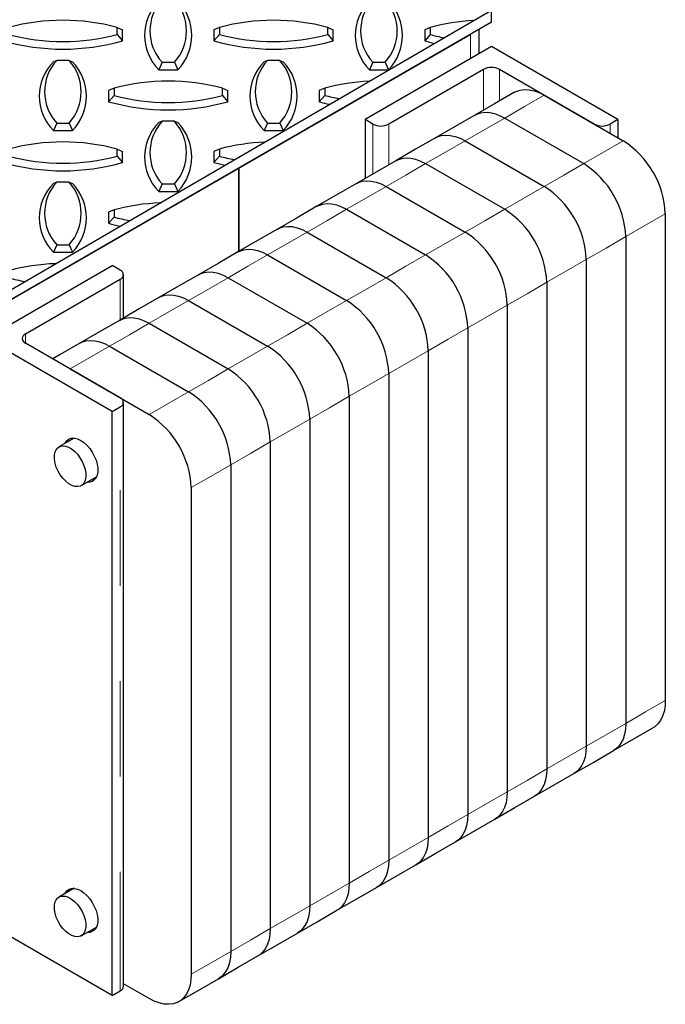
# Model space of a CAD drawing. Extents: x 0 to 17, y 0 to 11.
# Tile 25 of 81: x 8.773 to 9.45, y 9.128 to 10.16. Entities that reach past the tile are written whole.
import ezdxf

# ---------------------------------------------------------------- set-up
doc = ezdxf.new("R2010")
doc.units = 0
doc.header["$LTSCALE"] = 0.5
doc.header["$MEASUREMENT"] = 0
doc.linetypes.add('PHANTOM', pattern=[0.5, 0.25, -0.05, 0.05, -0.05, 0.05, -0.05])
doc.layers.add('BUMPER-LAMINATED', color=7, linetype='CONTINUOUS')

msp = doc.modelspace()

# ---------------------------------------------------------------- linework, layer by layer
at = {"layer": 'BUMPER-LAMINATED', "color": 7, "linetype": 'Continuous', "lineweight": 25}
for p, q in [((9.26783, 10.15777), (9.26783, 10.17053)), ((9.26783, 10.15777), (8.7375, 9.85162)), ((8.87517, 10.14487), (8.87517, 10.15238)), ((8.87517, 10.15238), (8.8808, 10.1498)), ((8.8808, 10.13826), (8.8808, 10.1498)), ((8.98239, 10.15238), (8.97677, 10.1498)), ((8.97677, 10.1498), (8.97677, 10.13826)), ((8.98239, 10.15238), (8.98239, 10.14487)), ((9.09614, 10.14487), (9.09614, 10.15238)), ((9.09614, 10.15238), (9.10177, 10.1498)), ((9.10177, 10.13826), (9.10177, 10.1498)), ((9.20336, 10.15238), (9.19774, 10.1498)), ((9.19774, 10.1498), (9.19774, 10.13826)), ((9.20336, 10.15238), (9.20336, 10.14487)), ((9.25488, 10.12478), (9.25488, 10.1503)), ((8.75959, 9.86437), (9.24573, 10.14501)), ((8.87517, 10.14487), (8.8808, 10.13826)), ((8.98239, 10.14487), (8.97677, 10.13826)), ((9.09614, 10.14487), (9.10177, 10.13826)), ((9.20336, 10.14487), (9.19774, 10.13826)), ((9.26783, 10.13225), (9.13524, 10.05571)), ((9.40041, 10.05571), (9.26783, 10.13225)), ((8.81178, 10.11767), (8.80828, 10.11633)), ((8.82478, 10.11767), (8.81178, 10.11767)), ((8.82478, 10.11767), (8.82828, 10.11633)), ((8.92226, 10.11579), (8.91877, 10.10795)), ((8.92226, 10.11579), (8.93527, 10.11579)), ((8.93527, 10.11579), (8.93877, 10.10795)), ((9.03275, 10.11767), (9.02925, 10.11633)), ((9.04575, 10.11767), (9.03275, 10.11767)), ((9.04575, 10.11767), (9.04925, 10.11633)), ((9.14324, 10.11579), (9.13974, 10.10795)), ((9.14324, 10.11579), (9.15624, 10.11579)), ((9.15624, 10.11579), (9.15974, 10.10795)), ((9.25954, 10.10833), (9.1601, 10.05093)), ((9.37555, 10.05093), (9.27611, 10.10833)), ((8.91877, 10.10795), (8.93877, 10.10795)), ((9.13974, 10.10795), (9.15974, 10.10795)), ((8.87191, 10.08859), (8.86628, 10.08602)), ((8.87191, 10.08859), (8.87191, 10.08109)), ((8.98566, 10.08109), (8.98566, 10.08859)), ((8.98566, 10.08859), (8.99128, 10.08602)), ((9.09288, 10.08859), (9.08725, 10.08602)), ((9.09288, 10.08859), (9.09288, 10.08109)), ((8.86628, 10.08602), (8.86628, 10.07447)), ((8.87191, 10.08109), (8.86628, 10.07447)), ((8.98566, 10.08109), (8.99128, 10.07447)), ((8.99128, 10.07447), (8.99128, 10.08602)), ((9.08725, 10.08602), (9.08725, 10.07447)), ((9.09288, 10.08109), (9.08725, 10.07447)), ((9.29182, 10.08432), (9.27111, 10.07236)), ((9.32307, 10.08123), (9.40593, 10.03339)), ((9.32307, 10.08123), (9.40593, 10.03339)), ((9.27111, 10.07236), (9.25039, 10.0604)), ((9.25039, 10.0604), (9.22967, 10.04844)), ((9.28164, 10.05731), (9.3645, 10.00947)), ((9.28164, 10.05731), (9.3645, 10.00947)), ((8.81178, 10.05201), (8.80828, 10.04417)), ((8.81178, 10.05201), (8.82478, 10.05201)), ((8.82478, 10.05201), (8.82828, 10.04417)), ((8.92226, 10.05389), (8.91877, 10.05255)), ((8.93527, 10.05389), (8.92226, 10.05389)), ((8.93527, 10.05389), (8.93877, 10.05255)), ((9.03275, 10.05201), (9.02925, 10.04417)), ((9.03275, 10.05201), (9.04575, 10.05201)), ((9.04575, 10.05201), (9.04925, 10.04417)), ((9.14353, 10.05093), (9.13524, 10.05571)), ((9.13524, 10.05571), (9.13524, 9.99393)), ((9.22967, 10.04844), (9.20896, 10.03648)), ((9.40041, 10.05571), (9.39212, 10.05093)), ((9.40041, 10.05571), (9.40041, 10.03658)), ((8.80828, 10.04417), (8.82828, 10.04417)), ((9.02925, 10.04417), (9.04925, 10.04417)), ((9.20896, 10.03648), (9.18824, 10.02453)), ((9.24021, 10.03339), (9.32307, 9.98555)), ((9.24021, 10.03339), (9.32307, 9.98555)), ((8.87517, 10.01731), (8.87517, 10.02481)), ((8.87517, 10.02481), (8.8808, 10.02224)), ((8.87517, 10.01731), (8.8808, 10.01069)), ((8.8808, 10.01069), (8.8808, 10.02224)), ((8.98239, 10.02481), (8.97677, 10.02224)), ((8.97677, 10.02224), (8.97677, 10.01069)), ((8.98239, 10.01731), (8.97677, 10.01069)), ((8.98239, 10.02481), (8.98239, 10.01731)), ((9.18824, 10.02453), (9.16753, 10.01257)), ((9.16753, 10.01257), (9.14681, 10.00061)), ((9.19877, 10.00947), (9.28164, 9.96164)), ((9.19877, 10.00947), (9.28164, 9.96164)), ((9.00266, 9.91739), (9.00266, 10.00469)), ((9.00266, 10.00469), (9.00266, 9.91739)), ((9.14681, 10.00061), (9.12609, 9.98865)), ((8.81178, 9.99011), (8.80828, 9.98876)), ((8.82478, 9.99011), (8.81178, 9.99011)), ((8.82478, 9.99011), (8.82828, 9.98876)), ((8.92226, 9.98823), (8.91877, 9.98039)), ((8.92226, 9.98823), (8.93527, 9.98823)), ((8.93527, 9.98823), (8.93877, 9.98039)), ((9.12609, 9.98865), (9.08466, 9.96473)), ((9.15734, 9.98555), (9.24021, 9.93772)), ((9.15734, 9.98555), (9.24021, 9.93772)), ((8.91877, 9.98039), (8.93877, 9.98039)), ((9.08466, 9.96473), (9.06395, 9.95277)), ((8.87191, 9.96103), (8.86628, 9.95846)), ((8.86628, 9.95846), (8.86628, 9.94691)), ((8.87191, 9.95352), (8.86628, 9.94691)), ((8.87191, 9.96103), (8.87191, 9.95352)), ((9.11591, 9.96164), (9.19877, 9.9138)), ((9.11591, 9.96164), (9.19877, 9.9138)), ((9.45013, 9.95684), (9.45013, 9.44651)), ((9.06395, 9.95277), (9.04323, 9.94081)), ((9.04323, 9.94081), (9.02251, 9.92885)), ((9.07448, 9.93772), (9.15734, 9.88988)), ((9.07448, 9.93772), (9.15734, 9.88988)), ((9.4087, 9.93293), (9.4087, 9.42259)), ((9.4087, 9.93293), (9.4087, 9.42259)), ((8.81178, 9.92444), (8.80828, 9.9166)), ((8.81178, 9.92444), (8.82478, 9.92444)), ((8.82478, 9.92444), (8.82828, 9.9166)), ((9.02251, 9.92885), (9.0018, 9.91689)), ((8.80828, 9.9166), (8.82828, 9.9166)), ((9.0018, 9.91689), (8.98108, 9.90493)), ((9.03305, 9.9138), (9.11591, 9.86596)), ((9.03305, 9.9138), (9.11591, 9.86596)), ((8.7375, 9.8261), (8.87008, 9.90264)), ((8.87837, 9.89785), (8.87008, 9.90264)), ((8.98108, 9.90493), (8.96037, 9.89298)), ((9.36726, 9.90901), (9.36726, 9.39867)), ((9.36726, 9.90901), (9.36726, 9.39867)), ((8.8818, 9.84762), (8.8818, 9.89307)), ((8.96037, 9.89298), (8.93965, 9.88102)), ((8.77893, 9.83088), (8.87837, 9.88829)), ((8.93965, 9.88102), (8.91893, 9.86906)), ((8.99161, 9.88988), (9.07448, 9.84204)), ((8.99161, 9.88988), (9.07448, 9.84204)), ((9.32583, 9.88509), (9.32583, 9.37475)), ((9.32583, 9.88509), (9.32583, 9.37475)), ((8.91893, 9.86906), (8.89822, 9.8571)), ((8.95018, 9.86596), (9.03305, 9.81813)), ((8.95018, 9.86596), (9.03305, 9.81813)), ((9.2844, 9.86117), (9.2844, 9.35083)), ((9.2844, 9.86117), (9.2844, 9.35083)), ((8.89822, 9.8571), (8.8775, 9.84514)), ((8.8775, 9.84514), (8.85679, 9.83318)), ((8.90875, 9.84204), (8.99161, 9.79421)), ((8.90875, 9.84204), (8.99161, 9.79421)), ((8.85679, 9.83318), (8.83607, 9.82122)), ((9.24297, 9.83725), (9.24297, 9.32691)), ((9.24297, 9.83725), (9.24297, 9.32691)), ((8.87008, 9.74956), (8.7375, 9.8261)), ((8.87837, 9.76391), (8.77893, 9.82132)), ((8.83607, 9.82122), (8.81535, 9.80926)), ((8.81535, 9.80926), (8.80758, 9.80477)), ((8.86732, 9.81813), (8.95018, 9.77029)), ((8.86732, 9.81813), (8.95018, 9.77029)), ((9.20154, 9.81333), (9.20154, 9.303)), ((9.20154, 9.81333), (9.20154, 9.303)), ((8.82589, 9.79421), (8.90875, 9.74637)), ((9.1601, 9.78942), (9.1601, 9.27908)), ((9.1601, 9.78942), (9.1601, 9.27908)), ((8.8818, 9.14672), (8.8818, 9.75913)), ((9.11867, 9.7655), (9.11867, 9.25516)), ((9.11867, 9.7655), (9.11867, 9.25516)), ((8.87008, 9.74956), (8.87837, 9.75434)), ((8.87008, 9.13716), (8.87008, 9.74956)), ((9.07724, 9.74158), (9.07724, 9.23124)), ((9.07724, 9.74158), (9.07724, 9.23124)), ((8.8301, 9.72164), (8.81417, 9.71244)), ((9.03581, 9.71766), (9.03581, 9.20732)), ((9.03581, 9.71766), (9.03581, 9.20732)), ((8.99438, 9.69374), (8.99438, 9.18341)), ((8.99438, 9.69374), (8.99438, 9.18341)), ((8.8376, 9.67185), (8.85354, 9.68104)), ((8.95294, 9.66983), (8.95294, 9.15949)), ((9.41647, 9.40593), (9.43718, 9.41789)), ((9.39575, 9.39397), (9.41647, 9.40593)), ((9.37503, 9.38201), (9.39575, 9.39397)), ((9.35432, 9.37005), (9.37503, 9.38201)), ((9.3336, 9.35809), (9.35432, 9.37005)), ((9.31289, 9.34614), (9.3336, 9.35809)), ((9.29217, 9.33418), (9.31289, 9.34614)), ((9.27145, 9.32222), (9.29217, 9.33418)), ((9.25074, 9.31026), (9.27145, 9.32222)), ((9.23002, 9.2983), (9.25074, 9.31026)), ((9.20931, 9.28634), (9.23002, 9.2983)), ((9.18859, 9.27438), (9.20931, 9.28634)), ((9.16787, 9.26242), (9.18859, 9.27438)), ((9.14716, 9.25046), (9.16787, 9.26242)), ((8.8301, 9.24958), (8.81417, 9.24038)), ((9.12644, 9.2385), (9.14716, 9.25046)), ((9.10573, 9.22654), (9.12644, 9.2385)), ((9.08501, 9.21459), (9.10573, 9.22654)), ((8.87008, 9.13716), (8.7375, 9.21369)), ((9.06429, 9.20263), (9.08501, 9.21459)), ((8.8376, 9.19979), (8.85354, 9.20898)), ((9.04358, 9.19067), (9.06429, 9.20263)), ((9.02286, 9.17871), (9.04358, 9.19067)), ((9.00215, 9.16675), (9.02286, 9.17871)), ((8.98143, 9.15479), (9.00215, 9.16675)), ((8.90875, 9.13397), (8.8818, 9.14952)), ((8.96071, 9.14283), (8.98143, 9.15479)), ((8.87008, 9.13716), (8.87837, 9.14194)), ((8.94, 9.13087), (8.96071, 9.14283))]:
    msp.add_line(p, q, dxfattribs=at)
at = {"layer": 'BUMPER-LAMINATED', "color": 8, "linetype": 'PHANTOM', "lineweight": 18}
for p, q in [((9.24573, 10.1195), (9.24573, 10.14501)), ((9.25954, 10.06569), (9.25954, 10.10833)), ((9.27611, 10.10833), (9.27611, 10.07525)), ((9.30235, 10.06927), (9.32307, 10.08123)), ((9.28164, 10.05731), (9.30235, 10.06927)), ((9.26092, 10.04535), (9.28164, 10.05731)), ((9.14353, 9.99871), (9.14353, 10.05093)), ((9.1601, 10.05093), (9.1601, 10.00828)), ((9.39212, 10.05093), (9.39212, 10.04136)), ((9.24021, 10.03339), (9.26092, 10.04535)), ((9.21949, 10.02143), (9.24021, 10.03339)), ((9.38522, 10.02143), (9.40593, 10.03339)), ((9.19877, 10.00947), (9.21949, 10.02143)), ((9.3645, 10.00947), (9.38522, 10.02143)), ((9.17806, 9.99751), (9.19877, 10.00947)), ((9.34379, 9.99751), (9.3645, 10.00947)), ((9.15734, 9.98555), (9.17806, 9.99751)), ((9.32307, 9.98555), (9.34379, 9.99751)), ((9.13663, 9.97359), (9.15734, 9.98555)), ((9.30235, 9.97359), (9.32307, 9.98555)), ((9.11591, 9.96164), (9.13663, 9.97359)), ((9.28164, 9.96164), (9.30235, 9.97359)), ((9.09519, 9.94968), (9.11591, 9.96164)), ((9.26092, 9.94968), (9.28164, 9.96164)), ((9.42941, 9.94488), (9.45013, 9.95684)), ((9.07448, 9.93772), (9.09519, 9.94968)), ((9.24021, 9.93772), (9.26092, 9.94968)), ((9.4087, 9.93293), (9.42941, 9.94488)), ((9.05376, 9.92576), (9.07448, 9.93772)), ((9.21949, 9.92576), (9.24021, 9.93772)), ((9.38798, 9.92097), (9.4087, 9.93293)), ((9.03305, 9.9138), (9.05376, 9.92576)), ((9.19877, 9.9138), (9.21949, 9.92576)), ((9.01233, 9.90184), (9.03305, 9.9138)), ((9.17806, 9.90184), (9.19877, 9.9138)), ((9.36726, 9.90901), (9.38798, 9.92097)), ((8.99161, 9.88988), (9.01233, 9.90184)), ((9.15734, 9.88988), (9.17806, 9.90184)), ((9.34655, 9.89705), (9.36726, 9.90901)), ((9.32583, 9.88509), (9.34655, 9.89705)), ((8.87837, 9.84564), (8.87837, 9.88829)), ((8.9709, 9.87792), (8.99161, 9.88988)), ((9.13663, 9.87792), (9.15734, 9.88988)), ((9.30512, 9.87313), (9.32583, 9.88509)), ((8.95018, 9.86596), (8.9709, 9.87792)), ((9.11591, 9.86596), (9.13663, 9.87792)), ((9.2844, 9.86117), (9.30512, 9.87313)), ((8.92947, 9.854), (8.95018, 9.86596)), ((9.09519, 9.854), (9.11591, 9.86596)), ((9.26368, 9.84921), (9.2844, 9.86117)), ((8.90875, 9.84204), (8.92947, 9.854)), ((9.07448, 9.84204), (9.09519, 9.854)), ((8.88803, 9.83009), (8.90875, 9.84204)), ((9.05376, 9.83009), (9.07448, 9.84204)), ((9.24297, 9.83725), (9.26368, 9.84921)), ((8.77893, 9.83088), (8.77893, 9.82132)), ((8.86732, 9.81813), (8.88803, 9.83009)), ((9.03305, 9.81813), (9.05376, 9.83009)), ((9.22225, 9.82529), (9.24297, 9.83725)), ((9.20154, 9.81333), (9.22225, 9.82529)), ((8.8466, 9.80617), (8.86732, 9.81813)), ((9.01233, 9.80617), (9.03305, 9.81813)), ((9.18082, 9.80138), (9.20154, 9.81333)), ((8.82589, 9.79421), (8.8466, 9.80617)), ((8.99161, 9.79421), (9.01233, 9.80617)), ((9.1601, 9.78942), (9.18082, 9.80138)), ((8.9709, 9.78225), (8.99161, 9.79421)), ((9.13939, 9.77746), (9.1601, 9.78942)), ((8.95018, 9.77029), (8.9709, 9.78225)), ((8.92947, 9.75833), (8.95018, 9.77029)), ((9.11867, 9.7655), (9.13939, 9.77746)), ((8.90875, 9.74637), (8.92947, 9.75833)), ((9.09796, 9.75354), (9.11867, 9.7655)), ((8.87837, 9.14194), (8.87837, 9.75434)), ((9.07724, 9.74158), (9.09796, 9.75354)), ((9.05652, 9.72962), (9.07724, 9.74158)), ((9.03581, 9.71766), (9.05652, 9.72962)), ((9.01509, 9.7057), (9.03581, 9.71766)), ((8.99438, 9.69374), (9.01509, 9.7057)), ((8.97366, 9.68178), (8.99438, 9.69374)), ((8.95294, 9.66983), (8.97366, 9.68178)), ((9.42941, 9.43455), (9.45013, 9.44651)), ((9.4087, 9.42259), (9.42941, 9.43455)), ((9.38798, 9.41063), (9.4087, 9.42259)), ((9.36726, 9.39867), (9.38798, 9.41063)), ((9.34655, 9.38671), (9.36726, 9.39867)), ((9.32583, 9.37475), (9.34655, 9.38671)), ((9.30512, 9.36279), (9.32583, 9.37475)), ((9.2844, 9.35083), (9.30512, 9.36279)), ((9.26368, 9.33887), (9.2844, 9.35083)), ((9.24297, 9.32691), (9.26368, 9.33887)), ((9.22225, 9.31496), (9.24297, 9.32691)), ((9.20154, 9.303), (9.22225, 9.31496)), ((9.18082, 9.29104), (9.20154, 9.303)), ((9.1601, 9.27908), (9.18082, 9.29104)), ((9.13939, 9.26712), (9.1601, 9.27908)), ((9.11867, 9.25516), (9.13939, 9.26712)), ((9.09796, 9.2432), (9.11867, 9.25516)), ((9.07724, 9.23124), (9.09796, 9.2432)), ((9.05652, 9.21928), (9.07724, 9.23124)), ((9.03581, 9.20732), (9.05652, 9.21928)), ((9.01509, 9.19536), (9.03581, 9.20732)), ((8.99438, 9.18341), (9.01509, 9.19536)), ((8.97366, 9.17145), (8.99438, 9.18341)), ((8.95294, 9.15949), (8.97366, 9.17145))]:
    msp.add_line(p, q, dxfattribs=at)
at = {"layer": 'BUMPER-LAMINATED', "color": 7, "linetype": 'Continuous'}
msp.add_lwpolyline([(8.20717, 10.17053), (8.7375, 9.86208), (9.26783, 10.17053), (8.7375, 10.47438), (8.20717, 10.17053)], dxfattribs=at)
at = {"layer": 'BUMPER-LAMINATED', "color": 7, "linetype": 'Continuous', "lineweight": 25, "flags": 128}
for points in [[(9.29182, 10.08432), (9.29376, 10.08531), (9.29796, 10.08669), (9.30253, 10.08724), (9.3074, 10.08696), (9.31249, 10.08585), (9.31774, 10.08393), (9.32307, 10.08123)], [(9.25039, 10.0604), (9.25233, 10.06139), (9.25653, 10.06277), (9.2611, 10.06332), (9.26597, 10.06304), (9.27106, 10.06193), (9.27631, 10.06001), (9.28164, 10.05731)], [(9.25039, 10.0604), (9.25233, 10.06139), (9.25653, 10.06277), (9.2611, 10.06332), (9.26597, 10.06304), (9.27106, 10.06193), (9.27631, 10.06001), (9.28164, 10.05731)], [(9.20896, 10.03648), (9.2109, 10.03747), (9.2151, 10.03885), (9.21967, 10.0394), (9.22453, 10.03912), (9.22963, 10.03801), (9.23488, 10.03609), (9.24021, 10.03339)], [(9.20896, 10.03648), (9.2109, 10.03747), (9.2151, 10.03885), (9.21967, 10.0394), (9.22453, 10.03912), (9.22963, 10.03801), (9.23488, 10.03609), (9.24021, 10.03339)], [(9.16753, 10.01257), (9.16947, 10.01356), (9.17367, 10.01493), (9.17824, 10.01548), (9.1831, 10.0152), (9.1882, 10.01409), (9.19345, 10.01218), (9.19877, 10.00947)], [(9.16753, 10.01257), (9.16947, 10.01356), (9.17367, 10.01493), (9.17824, 10.01548), (9.1831, 10.0152), (9.1882, 10.01409), (9.19345, 10.01218), (9.19877, 10.00947)], [(9.12609, 9.98865), (9.12804, 9.98964), (9.13224, 9.99101), (9.1368, 9.99156), (9.14167, 9.99128), (9.14677, 9.99018), (9.15201, 9.98826), (9.15734, 9.98555)], [(9.12609, 9.98865), (9.12804, 9.98964), (9.13224, 9.99101), (9.1368, 9.99156), (9.14167, 9.99128), (9.14677, 9.99018), (9.15201, 9.98826), (9.15734, 9.98555)], [(9.08466, 9.96473), (9.0866, 9.96572), (9.0908, 9.96709), (9.09537, 9.96765), (9.10024, 9.96737), (9.10533, 9.96626), (9.11058, 9.96434), (9.11591, 9.96164)], [(9.08466, 9.96473), (9.0866, 9.96572), (9.0908, 9.96709), (9.09537, 9.96765), (9.10024, 9.96737), (9.10533, 9.96626), (9.11058, 9.96434), (9.11591, 9.96164)], [(9.04323, 9.94081), (9.04517, 9.9418), (9.04937, 9.94318), (9.05394, 9.94373), (9.05881, 9.94345), (9.0639, 9.94234), (9.06915, 9.94042), (9.07448, 9.93772)], [(9.04323, 9.94081), (9.04517, 9.9418), (9.04937, 9.94318), (9.05394, 9.94373), (9.05881, 9.94345), (9.0639, 9.94234), (9.06915, 9.94042), (9.07448, 9.93772)], [(9.0018, 9.91689), (9.00374, 9.91788), (9.00794, 9.91926), (9.01251, 9.91981), (9.01737, 9.91953), (9.02247, 9.91842), (9.02772, 9.9165), (9.03305, 9.9138)], [(9.0018, 9.91689), (9.00374, 9.91788), (9.00794, 9.91926), (9.01251, 9.91981), (9.01737, 9.91953), (9.02247, 9.91842), (9.02772, 9.9165), (9.03305, 9.9138)], [(8.96037, 9.89298), (8.96231, 9.89396), (8.96651, 9.89534), (8.97108, 9.89589), (8.97594, 9.89561), (8.98104, 9.8945), (8.98629, 9.89258), (8.99161, 9.88988)], [(8.96037, 9.89298), (8.96231, 9.89396), (8.96651, 9.89534), (8.97108, 9.89589), (8.97594, 9.89561), (8.98104, 9.8945), (8.98629, 9.89258), (8.99161, 9.88988)], [(8.91893, 9.86906), (8.92088, 9.87005), (8.92508, 9.87142), (8.92964, 9.87197), (8.93451, 9.87169), (8.93961, 9.87059), (8.94485, 9.86867), (8.95018, 9.86596)], [(8.91893, 9.86906), (8.92088, 9.87005), (8.92508, 9.87142), (8.92964, 9.87197), (8.93451, 9.87169), (8.93961, 9.87059), (8.94485, 9.86867), (8.95018, 9.86596)], [(8.8775, 9.84514), (8.87944, 9.84613), (8.88364, 9.8475), (8.88821, 9.84806), (8.89308, 9.84778), (8.89817, 9.84667), (8.90342, 9.84475), (8.90875, 9.84204)], [(8.8775, 9.84514), (8.87944, 9.84613), (8.88364, 9.8475), (8.88821, 9.84806), (8.89308, 9.84778), (8.89817, 9.84667), (8.90342, 9.84475), (8.90875, 9.84204)], [(8.83607, 9.82122), (8.83801, 9.82221), (8.84221, 9.82359), (8.84678, 9.82414), (8.85165, 9.82386), (8.85674, 9.82275), (8.86199, 9.82083), (8.86732, 9.81813)], [(8.83607, 9.82122), (8.83801, 9.82221), (8.84221, 9.82359), (8.84678, 9.82414), (8.85165, 9.82386), (8.85674, 9.82275), (8.86199, 9.82083), (8.86732, 9.81813)], [(8.82033, 9.716), (8.82086, 9.71704), (8.82261, 9.71929), (8.82484, 9.72083), (8.82748, 9.72161), (8.83045, 9.7216), (8.83364, 9.72081), (8.83693, 9.71926)], [(8.83693, 9.71926), (8.84023, 9.717), (8.84342, 9.71411), (8.84639, 9.71069), (8.84903, 9.70686), (8.85126, 9.70275), (8.85301, 9.69849), (8.8542, 9.69423), (8.85481, 9.69012), (8.85481, 9.68629), (8.8542, 9.68288), (8.85301, 9.68), (8.85126, 9.67776), (8.84903, 9.67622), (8.84639, 9.67544), (8.84377, 9.67541)], [(8.84168, 9.68884), (8.84235, 9.68478), (8.8424, 9.681), (8.84181, 9.67765), (8.84061, 9.67486), (8.83884, 9.67273), (8.83658, 9.67135), (8.8339, 9.67077), (8.83092, 9.67101), (8.82774, 9.67206), (8.82449, 9.67388), (8.8213, 9.67641), (8.81828, 9.67954), (8.81555, 9.68315), (8.81322, 9.68711), (8.81138, 9.69127), (8.81009, 9.69545), (8.80942, 9.69951), (8.80937, 9.70329), (8.80996, 9.70664), (8.81116, 9.70943), (8.81293, 9.71156), (8.8152, 9.71294), (8.81787, 9.71352), (8.82086, 9.71328), (8.82403, 9.71223), (8.82728, 9.71041), (8.83048, 9.70788), (8.83349, 9.70475), (8.83622, 9.70114), (8.83855, 9.69718), (8.84039, 9.69303), (8.84168, 9.68884)], [(9.45013, 9.44651), (9.44981, 9.44054), (9.44884, 9.43503), (9.44726, 9.43007), (9.44507, 9.42571), (9.44231, 9.42203), (9.43901, 9.41908), (9.43718, 9.41789)], [(9.4087, 9.42259), (9.40837, 9.41662), (9.40741, 9.41112), (9.40582, 9.40615), (9.40363, 9.40179), (9.40087, 9.39811), (9.39758, 9.39516), (9.39575, 9.39397)], [(9.4087, 9.42259), (9.40837, 9.41662), (9.40741, 9.41112), (9.40582, 9.40615), (9.40363, 9.40179), (9.40087, 9.39811), (9.39758, 9.39516), (9.39575, 9.39397)], [(9.36726, 9.39867), (9.36694, 9.3927), (9.36598, 9.3872), (9.36439, 9.38223), (9.3622, 9.37787), (9.35944, 9.37419), (9.35615, 9.37124), (9.35432, 9.37005)], [(9.36726, 9.39867), (9.36694, 9.3927), (9.36598, 9.3872), (9.36439, 9.38223), (9.3622, 9.37787), (9.35944, 9.37419), (9.35615, 9.37124), (9.35432, 9.37005)], [(9.32583, 9.37475), (9.32551, 9.36879), (9.32455, 9.36328), (9.32296, 9.35831), (9.32077, 9.35396), (9.31801, 9.35028), (9.31472, 9.34733), (9.31289, 9.34614)], [(9.32583, 9.37475), (9.32551, 9.36879), (9.32455, 9.36328), (9.32296, 9.35831), (9.32077, 9.35396), (9.31801, 9.35028), (9.31472, 9.34733), (9.31289, 9.34614)], [(9.2844, 9.35083), (9.28408, 9.34487), (9.28312, 9.33936), (9.28153, 9.33439), (9.27934, 9.33004), (9.27658, 9.32636), (9.27329, 9.32341), (9.27145, 9.32222)], [(9.2844, 9.35083), (9.28408, 9.34487), (9.28312, 9.33936), (9.28153, 9.33439), (9.27934, 9.33004), (9.27658, 9.32636), (9.27329, 9.32341), (9.27145, 9.32222)], [(9.24297, 9.32691), (9.24265, 9.32095), (9.24168, 9.31544), (9.2401, 9.31048), (9.23791, 9.30612), (9.23515, 9.30244), (9.23185, 9.29949), (9.23002, 9.2983)], [(9.24297, 9.32691), (9.24265, 9.32095), (9.24168, 9.31544), (9.2401, 9.31048), (9.23791, 9.30612), (9.23515, 9.30244), (9.23185, 9.29949), (9.23002, 9.2983)], [(9.20154, 9.303), (9.20121, 9.29703), (9.20025, 9.29152), (9.19866, 9.28656), (9.19647, 9.2822), (9.19371, 9.27852), (9.19042, 9.27557), (9.18859, 9.27438)], [(9.20154, 9.303), (9.20121, 9.29703), (9.20025, 9.29152), (9.19866, 9.28656), (9.19647, 9.2822), (9.19371, 9.27852), (9.19042, 9.27557), (9.18859, 9.27438)], [(9.1601, 9.27908), (9.15978, 9.27311), (9.15882, 9.26761), (9.15723, 9.26264), (9.15504, 9.25828), (9.15228, 9.2546), (9.14899, 9.25165), (9.14716, 9.25046)], [(9.1601, 9.27908), (9.15978, 9.27311), (9.15882, 9.26761), (9.15723, 9.26264), (9.15504, 9.25828), (9.15228, 9.2546), (9.14899, 9.25165), (9.14716, 9.25046)], [(9.11867, 9.25516), (9.11835, 9.24919), (9.11739, 9.24369), (9.1158, 9.23872), (9.11361, 9.23437), (9.11085, 9.23069), (9.10756, 9.22773), (9.10573, 9.22654)], [(9.11867, 9.25516), (9.11835, 9.24919), (9.11739, 9.24369), (9.1158, 9.23872), (9.11361, 9.23437), (9.11085, 9.23069), (9.10756, 9.22773), (9.10573, 9.22654)], [(8.84168, 9.21678), (8.84235, 9.21272), (8.8424, 9.20894), (8.84181, 9.20559), (8.84061, 9.2028), (8.83884, 9.20067), (8.83658, 9.19929), (8.8339, 9.19871), (8.83092, 9.19894), (8.82774, 9.2), (8.82449, 9.20182), (8.8213, 9.20434), (8.81828, 9.20747), (8.81555, 9.21109), (8.81322, 9.21505), (8.81138, 9.2192), (8.81009, 9.22339), (8.80942, 9.22745), (8.80937, 9.23123), (8.80996, 9.23458), (8.81116, 9.23737), (8.81293, 9.2395), (8.8152, 9.24088), (8.81787, 9.24146), (8.82086, 9.24122), (8.82403, 9.24017), (8.82728, 9.23835), (8.83048, 9.23582), (8.83349, 9.23269), (8.83622, 9.22908), (8.83855, 9.22512), (8.84039, 9.22096), (8.84168, 9.21678)], [(8.82033, 9.24394), (8.82086, 9.24498), (8.82261, 9.24723), (8.82484, 9.24877), (8.82748, 9.24954), (8.83045, 9.24954), (8.83364, 9.24875), (8.83693, 9.24719)], [(8.83693, 9.24719), (8.84023, 9.24494), (8.84342, 9.24205), (8.84639, 9.23863), (8.84903, 9.2348), (8.85126, 9.23068), (8.85301, 9.22642), (8.8542, 9.22217), (8.85481, 9.21805), (8.85481, 9.21423), (8.8542, 9.21082), (8.85301, 9.20794), (8.85126, 9.2057), (8.84903, 9.20416), (8.84639, 9.20338), (8.84377, 9.20334)], [(9.07724, 9.23124), (9.07692, 9.22528), (9.07596, 9.21977), (9.07437, 9.2148), (9.07218, 9.21045), (9.06942, 9.20677), (9.06613, 9.20382), (9.06429, 9.20263)], [(9.07724, 9.23124), (9.07692, 9.22528), (9.07596, 9.21977), (9.07437, 9.2148), (9.07218, 9.21045), (9.06942, 9.20677), (9.06613, 9.20382), (9.06429, 9.20263)], [(9.03581, 9.20732), (9.03549, 9.20136), (9.03452, 9.19585), (9.03294, 9.19088), (9.03075, 9.18653), (9.02798, 9.18285), (9.02469, 9.1799), (9.02286, 9.17871)], [(9.03581, 9.20732), (9.03549, 9.20136), (9.03452, 9.19585), (9.03294, 9.19088), (9.03075, 9.18653), (9.02798, 9.18285), (9.02469, 9.1799), (9.02286, 9.17871)], [(8.99438, 9.18341), (8.99405, 9.17744), (8.99309, 9.17193), (8.9915, 9.16697), (8.98931, 9.16261), (8.98655, 9.15893), (8.98326, 9.15598), (8.98143, 9.15479)], [(8.99438, 9.18341), (8.99405, 9.17744), (8.99309, 9.17193), (8.9915, 9.16697), (8.98931, 9.16261), (8.98655, 9.15893), (8.98326, 9.15598), (8.98143, 9.15479)], [(8.95294, 9.15949), (8.95262, 9.15352), (8.95166, 9.14802), (8.95007, 9.14305), (8.94788, 9.13869), (8.94512, 9.13501), (8.94183, 9.13206), (8.93806, 9.12988), (8.93385, 9.12851), (8.92929, 9.12796), (8.92442, 9.12824), (8.91933, 9.12934), (8.91408, 9.13126), (8.90875, 9.13397)]]:
    msp.add_lwpolyline(points, dxfattribs=at)
at = {"layer": 'BUMPER-LAMINATED', "color": 7, "linetype": 'Continuous', "lineweight": 25}
for centre, radius, start, end in [((8.95843, 10.14862), 0.04884, 137.76156, 222.23844), ((8.89911, 10.14862), 0.04884, 317.76156, 42.23844), ((9.1794, 10.14862), 0.04884, 137.76156, 222.23844), ((9.12008, 10.14862), 0.04884, 317.76156, 42.23844), ((8.95551, 10.14403), 0.05149, 135.5177, 224.4823), ((8.90203, 10.14403), 0.05149, 315.5177, 44.4823), ((9.17648, 10.14403), 0.05149, 135.5177, 224.4823), ((9.123, 10.14403), 0.05149, 315.5177, 44.4823), ((8.8183, 9.9397), 0.22015, 75.02832, 104.97168), ((9.03927, 9.9397), 0.22015, 75.02832, 104.97168), ((9.26024, 9.9397), 0.22015, 92.93284, 104.97168), ((8.8183, 10.35755), 0.22015, 255.02832, 284.97168), ((9.03927, 10.35755), 0.22015, 255.02832, 284.97168), ((9.26024, 10.35755), 0.22015, 255.02832, 258.91786), ((8.8183, 10.35802), 0.22847, 254.12407, 285.87593), ((9.03927, 10.35802), 0.22847, 254.12407, 285.87593), ((9.26024, 10.35802), 0.22847, 254.12407, 256.73992), ((8.84502, 10.08025), 0.05149, 135.5177, 224.4823), ((8.84794, 10.08484), 0.04884, 137.76156, 222.23844), ((8.78862, 10.08484), 0.04884, 317.76156, 42.23844), ((8.79154, 10.08025), 0.05149, 315.5177, 44.4823), ((9.06599, 10.08025), 0.05149, 135.5177, 224.4823), ((9.06891, 10.08484), 0.04884, 137.76156, 222.23844), ((9.00959, 10.08484), 0.04884, 317.76156, 42.23844), ((9.01251, 10.08025), 0.05149, 315.5177, 44.4823), ((9.26783, 10.09234), 0.01801, 62.60967, 117.39033), ((8.92878, 9.87591), 0.22015, 75.02832, 104.97168), ((9.14975, 9.87591), 0.22015, 92.6987, 104.97168), ((8.92878, 10.29377), 0.22015, 255.02832, 284.97168), ((9.14975, 10.29377), 0.22015, 255.02832, 259.08132), ((8.92878, 10.29423), 0.22847, 254.12407, 285.87593), ((9.14975, 10.29423), 0.22847, 254.12407, 256.89096), ((8.95551, 10.01647), 0.05149, 135.5177, 224.4823), ((8.95843, 10.02106), 0.04884, 137.76156, 222.23844), ((8.89911, 10.02106), 0.04884, 317.76156, 42.23844), ((8.90203, 10.01647), 0.05149, 315.5177, 44.4823), ((9.15182, 10.06692), 0.01801, 242.60967, 297.39033), ((9.38384, 10.06692), 0.01801, 242.60967, 297.39033), ((8.8183, 9.81213), 0.22015, 75.02832, 104.97168), ((9.03927, 9.81213), 0.22015, 92.46638, 104.97168), ((9.35445, 9.95263), 0.09578, 2.52015, 57.47985), ((8.8183, 10.22999), 0.22015, 255.02832, 284.97168), ((9.03927, 10.22999), 0.22015, 255.02832, 259.24532), ((8.8183, 10.23045), 0.22847, 254.12407, 285.87593), ((9.03927, 10.23045), 0.22847, 254.12407, 257.04243), ((9.31301, 9.92871), 0.09578, 2.52015, 57.47985), ((9.31301, 9.92871), 0.09578, 2.52015, 57.47985), ((8.84502, 9.95268), 0.05149, 135.5177, 224.4823), ((8.84794, 9.95728), 0.04884, 137.76156, 222.23844), ((8.78862, 9.95728), 0.04884, 317.76156, 42.23844), ((8.79154, 9.95268), 0.05149, 315.5177, 44.4823), ((9.27158, 9.9048), 0.09578, 2.52015, 57.47985), ((9.27158, 9.9048), 0.09578, 2.52015, 57.47985), ((8.92878, 9.74835), 0.22015, 92.23584, 104.97168), ((8.92878, 10.1662), 0.22015, 255.02832, 259.40986), ((9.23015, 9.88088), 0.09578, 2.52015, 57.47985), ((9.23015, 9.88088), 0.09578, 2.52015, 57.47985), ((8.92878, 10.16667), 0.22847, 254.12407, 257.19432), ((9.18872, 9.85696), 0.09578, 2.52015, 57.47985), ((9.18872, 9.85696), 0.09578, 2.52015, 57.47985), ((9.14729, 9.83304), 0.09578, 2.52015, 57.47985), ((9.14729, 9.83304), 0.09578, 2.52015, 57.47985), ((8.8183, 9.68457), 0.22015, 92.00703, 104.97168), ((8.87655, 9.89307), 0.00512, 290.78342, 69.21658), ((8.8183, 10.10242), 0.22015, 255.02832, 259.57495), ((9.10585, 9.80912), 0.09578, 2.52015, 57.47985), ((9.10585, 9.80912), 0.09578, 2.52015, 57.47985), ((9.06442, 9.7852), 0.09578, 2.52015, 57.47985), ((9.06442, 9.7852), 0.09578, 2.52015, 57.47985), ((9.02299, 9.76129), 0.09578, 2.52015, 57.47985), ((9.02299, 9.76129), 0.09578, 2.52015, 57.47985), ((8.78074, 9.8261), 0.00512, 110.78342, 249.21658), ((8.98156, 9.73737), 0.09578, 2.52015, 57.47985), ((8.98156, 9.73737), 0.09578, 2.52015, 57.47985), ((8.94013, 9.71345), 0.09578, 2.52015, 57.47985), ((8.94013, 9.71345), 0.09578, 2.52015, 57.47985), ((8.89869, 9.68953), 0.09578, 2.52015, 57.47985), ((8.89869, 9.68953), 0.09578, 2.52015, 57.47985), ((8.87655, 9.75913), 0.00512, 290.78342, 69.21658), ((8.85726, 9.66561), 0.09578, 2.52015, 57.47985), ((8.87593, 9.14731), 0.00589, 294.37466, 354.3052)]:
    msp.add_arc(centre, radius, start, end, dxfattribs=at)

doc.saveas('drawing.dxf')
